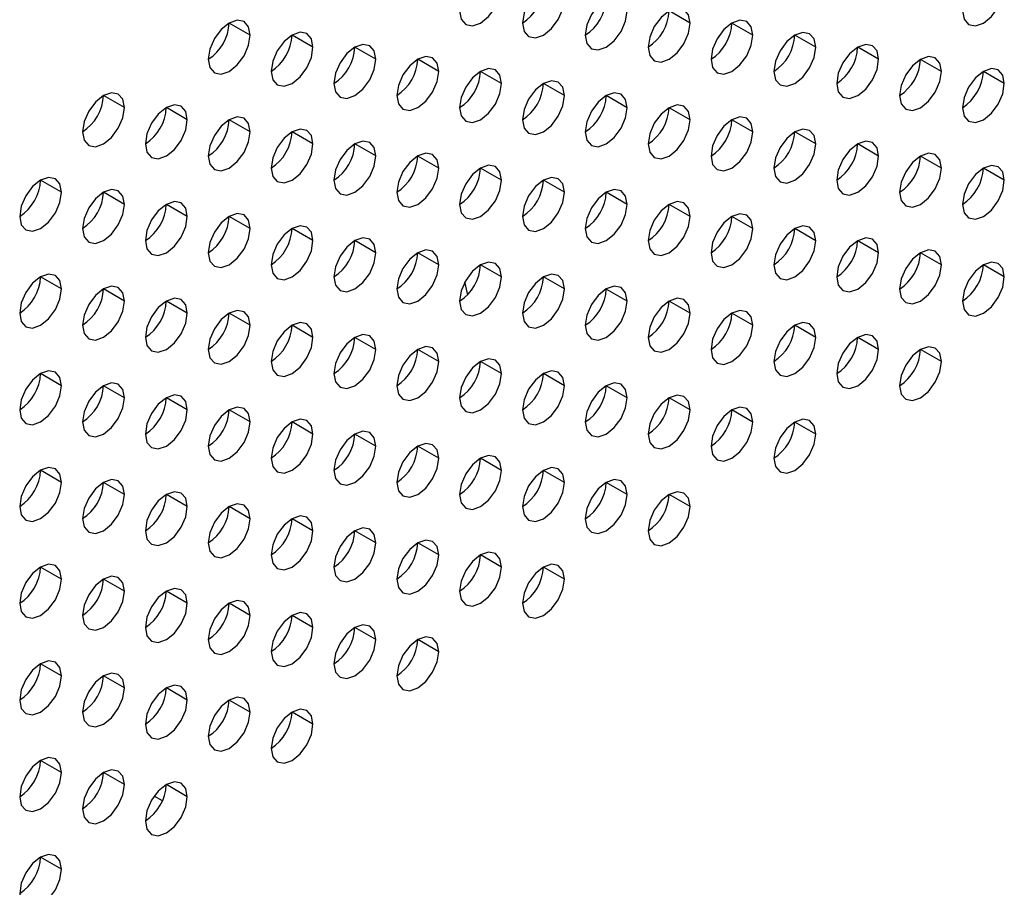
# Model space of a CAD drawing. Header units: millimetres. Extents: x 0 to 1118, y 0 to 864.
# Tile 152 of 254: x 927.57 to 933.11, y 698.06 to 702.94. Entities that reach past the tile are written whole.
import ezdxf

# ---------------------------------------------------------------- set-up
doc = ezdxf.new("R2010")
doc.units = ezdxf.units.MM

msp = doc.modelspace()

# ---------------------------------------------------------------- linework, layer by layer
at = {"color": 7, "linetype": 'Continuous', "lineweight": 25}
for p, q in [((931.3422, 702.9225), (931.2243, 702.9905)), ((928.8673, 702.8547), (928.7494, 702.9227)), ((931.6957, 702.8544), (931.5779, 702.9225)), ((929.2208, 702.7866), (929.103, 702.8546)), ((932.0493, 702.7863), (931.9314, 702.8544)), ((929.5744, 702.7185), (929.4565, 702.7866)), ((932.4028, 702.7183), (932.285, 702.7863)), ((929.9279, 702.6505), (929.8101, 702.7185)), ((932.7564, 702.6502), (932.6385, 702.7182)), ((930.2815, 702.5824), (930.1636, 702.6504)), ((933.1099, 702.5821), (932.9921, 702.6501)), ((930.635, 702.5143), (930.5172, 702.5823)), ((928.1602, 702.4465), (928.0423, 702.5145)), ((930.9886, 702.4462), (930.8707, 702.5143)), ((928.5137, 702.3784), (928.3959, 702.4464)), ((931.3422, 702.3781), (931.2243, 702.4462)), ((928.8673, 702.3103), (928.7494, 702.3784)), ((931.6957, 702.3101), (931.5779, 702.3781)), ((929.2208, 702.2423), (929.103, 702.3103)), ((932.0493, 702.242), (931.9314, 702.31)), ((929.5744, 702.1742), (929.4565, 702.2422)), ((932.4028, 702.1739), (932.285, 702.2419)), ((929.9279, 702.1061), (929.8101, 702.1741)), ((932.7564, 702.1058), (932.6385, 702.1739)), ((930.2815, 702.038), (930.1636, 702.1061)), ((933.1099, 702.0378), (932.9921, 702.1058)), ((927.8066, 701.9702), (927.6888, 702.0382)), ((930.635, 701.9699), (930.5172, 702.038)), ((928.1602, 701.9021), (928.0423, 701.9702)), ((930.9886, 701.9019), (930.8707, 701.9699)), ((928.5137, 701.834), (928.3959, 701.9021)), ((931.3422, 701.8338), (931.2243, 701.9018)), ((928.8673, 701.766), (928.7494, 701.834)), ((931.6957, 701.7657), (931.5779, 701.8337)), ((929.2208, 701.6979), (929.103, 701.7659)), ((932.0493, 701.6976), (931.9314, 701.7657)), ((929.5744, 701.6298), (929.4565, 701.6978)), ((932.4028, 701.6295), (932.285, 701.6976)), ((929.9279, 701.5617), (929.8101, 701.6298)), ((932.7564, 701.5615), (932.6385, 701.6295)), ((930.2815, 701.4937), (930.1636, 701.5617)), ((933.1099, 701.4934), (932.9921, 701.5614)), ((927.8066, 701.4258), (927.6888, 701.4939)), ((930.635, 701.4256), (930.5172, 701.4936)), ((928.1602, 701.3578), (928.0423, 701.4258)), ((930.9886, 701.3575), (930.8707, 701.4255)), ((928.5137, 701.2897), (928.3959, 701.3577)), ((931.3422, 701.2894), (931.2243, 701.3575)), ((928.8673, 701.2216), (928.7494, 701.2896)), ((931.6957, 701.2213), (931.5779, 701.2894)), ((929.2208, 701.1535), (929.103, 701.2216)), ((932.0493, 701.1533), (931.9314, 701.2213)), ((929.5744, 701.0855), (929.4565, 701.1535)), ((932.4028, 701.0852), (932.285, 701.1532)), ((929.9279, 701.0174), (929.8101, 701.0854)), ((932.7564, 701.0171), (932.6385, 701.0851)), ((930.2815, 700.9493), (930.1636, 701.0173)), ((927.8066, 700.8815), (927.6888, 700.9495)), ((930.635, 700.8812), (930.5172, 700.9493)), ((928.1602, 700.8134), (928.0423, 700.8814)), ((930.9886, 700.8131), (930.8707, 700.8812)), ((928.5137, 700.7453), (928.3959, 700.8134)), ((931.3422, 700.7451), (931.2243, 700.8131)), ((928.8673, 700.6772), (928.7494, 700.7453)), ((931.6957, 700.677), (931.5779, 700.745)), ((929.2208, 700.6092), (929.103, 700.6772)), ((932.0493, 700.6089), (931.9314, 700.6769)), ((929.5744, 700.5411), (929.4565, 700.6091)), ((929.9279, 700.473), (929.8101, 700.541)), ((930.2815, 700.4049), (930.1636, 700.473)), ((927.8066, 700.3371), (927.6888, 700.4052)), ((930.635, 700.3369), (930.5172, 700.4049)), ((928.1602, 700.269), (928.0423, 700.3371)), ((930.9886, 700.2688), (930.8707, 700.3368)), ((928.5137, 700.201), (928.3959, 700.269)), ((931.3422, 700.2007), (931.2243, 700.2687)), ((928.8673, 700.1329), (928.7494, 700.2009)), ((929.2208, 700.0648), (929.103, 700.1328)), ((929.5744, 699.9967), (929.4565, 700.0648)), ((929.9279, 699.9287), (929.8101, 699.9967)), ((930.2815, 699.8606), (930.1636, 699.9286)), ((927.8066, 699.7928), (927.6888, 699.8608)), ((930.635, 699.7925), (930.5172, 699.8605)), ((928.1602, 699.7247), (928.0423, 699.7927)), ((928.5137, 699.6566), (928.3959, 699.7246)), ((928.8673, 699.5885), (928.7494, 699.6566)), ((929.2208, 699.5204), (929.103, 699.5885)), ((929.5744, 699.4524), (929.4565, 699.5204)), ((929.9279, 699.3843), (929.8101, 699.4523)), ((927.8066, 699.2484), (927.6888, 699.3164)), ((928.1602, 699.1803), (928.0423, 699.2484)), ((928.5137, 699.1122), (928.3959, 699.1803)), ((928.8673, 699.0442), (928.7494, 699.1122)), ((929.2208, 698.9761), (929.103, 699.0441)), ((927.8066, 698.704), (927.6888, 698.7721)), ((928.1602, 698.636), (928.0423, 698.704)), ((928.5137, 698.5679), (928.3959, 698.6359)), ((928.3743, 698.545), (928.3279, 698.5718)), ((927.8066, 698.1597), (927.6888, 698.2277))]:
    msp.add_line(p, q, dxfattribs=at)
at = {"color": 7, "linetype": 'Continuous', "lineweight": 25, "flags": 128}
for points in [[(930.0458, 702.9907), (930.0548, 702.9438), (930.0803, 702.9144), (930.1185, 702.9069), (930.1636, 702.9226), (930.2087, 702.959), (930.247, 703.0106), (930.2725, 703.0695), (930.2815, 703.1267)], [(930.635, 703.0587), (930.6261, 703.1056), (930.6005, 703.135), (930.5623, 703.1424), (930.5172, 703.1267), (930.4721, 703.0903), (930.4339, 703.0387), (930.4083, 702.9799), (930.3993, 702.9226)], [(932.8742, 702.9904), (932.8832, 702.9435), (932.9087, 702.9141), (932.947, 702.9067), (932.9921, 702.9223), (933.0372, 702.9587), (933.0754, 703.0103), (933.1009, 703.0692), (933.1099, 703.1265)], [(930.9886, 702.9906), (930.9796, 703.0375), (930.9541, 703.0669), (930.9158, 703.0743), (930.8707, 703.0586), (930.8256, 703.0222), (930.7874, 702.9707), (930.7619, 702.9118), (930.7529, 702.8545)], [(930.3993, 702.9226), (930.4083, 702.8757), (930.4339, 702.8463), (930.4721, 702.8389), (930.5172, 702.8545), (930.5623, 702.8909), (930.6005, 702.9425), (930.6261, 703.0014), (930.635, 703.0587)], [(930.7529, 702.8545), (930.7619, 702.8076), (930.7874, 702.7782), (930.8256, 702.7708), (930.8707, 702.7865), (930.9158, 702.8229), (930.9541, 702.8744), (930.9796, 702.9333), (930.9886, 702.9906)], [(931.3422, 702.9225), (931.3332, 702.9694), (931.3076, 702.9988), (931.2694, 703.0062), (931.2243, 702.9906), (931.1792, 702.9542), (931.141, 702.9026), (931.1154, 702.8437), (931.1064, 702.7864)], [(928.8673, 702.8547), (928.8583, 702.9016), (928.8328, 702.931), (928.7945, 702.9384), (928.7494, 702.9227), (928.7043, 702.8864), (928.6661, 702.8348), (928.6405, 702.7759), (928.6316, 702.7186)], [(931.1064, 702.7864), (931.1154, 702.7395), (931.141, 702.7101), (931.1792, 702.7027), (931.2243, 702.7184), (931.2694, 702.7548), (931.3076, 702.8063), (931.3332, 702.8652), (931.3422, 702.9225)], [(931.6957, 702.8544), (931.6867, 702.9013), (931.6612, 702.9307), (931.623, 702.9382), (931.5779, 702.9225), (931.5328, 702.8861), (931.4945, 702.8345), (931.469, 702.7756), (931.46, 702.7184)], [(928.6316, 702.7186), (928.6405, 702.6717), (928.6661, 702.6423), (928.7043, 702.6349), (928.7494, 702.6506), (928.7945, 702.687), (928.8328, 702.7385), (928.8583, 702.7974), (928.8673, 702.8547)], [(929.2208, 702.7866), (929.2119, 702.8335), (929.1863, 702.8629), (929.1481, 702.8703), (929.103, 702.8547), (929.0579, 702.8183), (929.0196, 702.7667), (928.9941, 702.7078), (928.9851, 702.6505)], [(931.46, 702.7184), (931.469, 702.6715), (931.4945, 702.6421), (931.5328, 702.6346), (931.5779, 702.6503), (931.623, 702.6867), (931.6612, 702.7383), (931.6867, 702.7972), (931.6957, 702.8544)], [(932.0493, 702.7863), (932.0403, 702.8332), (932.0147, 702.8627), (931.9765, 702.8701), (931.9314, 702.8544), (931.8863, 702.818), (931.8481, 702.7664), (931.8225, 702.7075), (931.8136, 702.6503)], [(929.5744, 702.7185), (929.5654, 702.7654), (929.5399, 702.7948), (929.5016, 702.8023), (929.4565, 702.7866), (929.4114, 702.7502), (929.3732, 702.6986), (929.3477, 702.6397), (929.3387, 702.5825)], [(932.4028, 702.7183), (932.3938, 702.7652), (932.3683, 702.7946), (932.3301, 702.802), (932.285, 702.7863), (932.2399, 702.7499), (932.2016, 702.6984), (932.1761, 702.6395), (932.1671, 702.5822)], [(928.9851, 702.6505), (928.9941, 702.6036), (929.0196, 702.5742), (929.0579, 702.5668), (929.103, 702.5825), (929.1481, 702.6189), (929.1863, 702.6705), (929.2119, 702.7294), (929.2208, 702.7866)], [(929.9279, 702.6505), (929.919, 702.6974), (929.8934, 702.7268), (929.8552, 702.7342), (929.8101, 702.7185), (929.765, 702.6821), (929.7268, 702.6305), (929.7012, 702.5716), (929.6922, 702.5144)], [(931.8136, 702.6503), (931.8225, 702.6034), (931.8481, 702.574), (931.8863, 702.5665), (931.9314, 702.5822), (931.9765, 702.6186), (932.0147, 702.6702), (932.0403, 702.7291), (932.0493, 702.7863)], [(932.7564, 702.6502), (932.7474, 702.6971), (932.7218, 702.7265), (932.6836, 702.7339), (932.6385, 702.7182), (932.5934, 702.6819), (932.5552, 702.6303), (932.5296, 702.5714), (932.5207, 702.5141)], [(929.3387, 702.5825), (929.3477, 702.5356), (929.3732, 702.5062), (929.4114, 702.4987), (929.4565, 702.5144), (929.5016, 702.5508), (929.5399, 702.6024), (929.5654, 702.6613), (929.5744, 702.7185)], [(932.1671, 702.5822), (932.1761, 702.5353), (932.2016, 702.5059), (932.2399, 702.4985), (932.285, 702.5141), (932.3301, 702.5505), (932.3683, 702.6021), (932.3938, 702.661), (932.4028, 702.7183)], [(929.6922, 702.5144), (929.7012, 702.4675), (929.7268, 702.4381), (929.765, 702.4307), (929.8101, 702.4463), (929.8552, 702.4827), (929.8934, 702.5343), (929.919, 702.5932), (929.9279, 702.6505)], [(930.2815, 702.5824), (930.2725, 702.6293), (930.247, 702.6587), (930.2087, 702.6661), (930.1636, 702.6504), (930.1185, 702.614), (930.0803, 702.5625), (930.0548, 702.5036), (930.0458, 702.4463)], [(932.5207, 702.5141), (932.5296, 702.4672), (932.5552, 702.4378), (932.5934, 702.4304), (932.6385, 702.4461), (932.6836, 702.4825), (932.7218, 702.534), (932.7474, 702.5929), (932.7564, 702.6502)], [(933.1099, 702.5821), (933.1009, 702.629), (933.0754, 702.6584), (933.0372, 702.6658), (932.9921, 702.6502), (932.947, 702.6138), (932.9087, 702.5622), (932.8832, 702.5033), (932.8742, 702.446)], [(930.0458, 702.4463), (930.0548, 702.3994), (930.0803, 702.37), (930.1185, 702.3626), (930.1636, 702.3783), (930.2087, 702.4146), (930.247, 702.4662), (930.2725, 702.5251), (930.2815, 702.5824)], [(930.635, 702.5143), (930.6261, 702.5612), (930.6005, 702.5906), (930.5623, 702.598), (930.5172, 702.5824), (930.4721, 702.546), (930.4339, 702.4944), (930.4083, 702.4355), (930.3993, 702.3782)], [(932.8742, 702.446), (932.8832, 702.3991), (932.9087, 702.3697), (932.947, 702.3623), (932.9921, 702.378), (933.0372, 702.4144), (933.0754, 702.466), (933.1009, 702.5249), (933.1099, 702.5821)], [(928.1602, 702.4465), (928.1512, 702.4934), (928.1257, 702.5228), (928.0874, 702.5302), (928.0423, 702.5145), (927.9972, 702.4781), (927.959, 702.4266), (927.9334, 702.3677), (927.9245, 702.3104)], [(930.3993, 702.3782), (930.4083, 702.3313), (930.4339, 702.3019), (930.4721, 702.2945), (930.5172, 702.3102), (930.5623, 702.3466), (930.6005, 702.3981), (930.6261, 702.457), (930.635, 702.5143)], [(930.9886, 702.4462), (930.9796, 702.4931), (930.9541, 702.5225), (930.9158, 702.53), (930.8707, 702.5143), (930.8256, 702.4779), (930.7874, 702.4263), (930.7619, 702.3674), (930.7529, 702.3102)], [(928.5137, 702.3784), (928.5048, 702.4253), (928.4792, 702.4547), (928.441, 702.4621), (928.3959, 702.4465), (928.3508, 702.4101), (928.3125, 702.3585), (928.287, 702.2996), (928.278, 702.2423)], [(931.3422, 702.3781), (931.3332, 702.425), (931.3076, 702.4544), (931.2694, 702.4619), (931.2243, 702.4462), (931.1792, 702.4098), (931.141, 702.3582), (931.1154, 702.2993), (931.1064, 702.2421)], [(927.9245, 702.3104), (927.9334, 702.2635), (927.959, 702.2341), (927.9972, 702.2267), (928.0423, 702.2424), (928.0874, 702.2788), (928.1257, 702.3303), (928.1512, 702.3892), (928.1602, 702.4465)], [(930.7529, 702.3102), (930.7619, 702.2633), (930.7874, 702.2339), (930.8256, 702.2264), (930.8707, 702.2421), (930.9158, 702.2785), (930.9541, 702.3301), (930.9796, 702.389), (930.9886, 702.4462)], [(928.278, 702.2423), (928.287, 702.1954), (928.3125, 702.166), (928.3508, 702.1586), (928.3959, 702.1743), (928.441, 702.2107), (928.4792, 702.2623), (928.5048, 702.3212), (928.5137, 702.3784)], [(928.8673, 702.3103), (928.8583, 702.3572), (928.8328, 702.3866), (928.7945, 702.3941), (928.7494, 702.3784), (928.7043, 702.342), (928.6661, 702.2904), (928.6405, 702.2315), (928.6316, 702.1743)], [(931.1064, 702.2421), (931.1154, 702.1952), (931.141, 702.1658), (931.1792, 702.1583), (931.2243, 702.174), (931.2694, 702.2104), (931.3076, 702.262), (931.3332, 702.3209), (931.3422, 702.3781)], [(931.6957, 702.3101), (931.6867, 702.357), (931.6612, 702.3864), (931.623, 702.3938), (931.5779, 702.3781), (931.5328, 702.3417), (931.4945, 702.2902), (931.469, 702.2313), (931.46, 702.174)], [(928.6316, 702.1743), (928.6405, 702.1274), (928.6661, 702.098), (928.7043, 702.0905), (928.7494, 702.1062), (928.7945, 702.1426), (928.8328, 702.1942), (928.8583, 702.2531), (928.8673, 702.3103)], [(929.2208, 702.2423), (929.2119, 702.2892), (929.1863, 702.3186), (929.1481, 702.326), (929.103, 702.3103), (929.0579, 702.2739), (929.0196, 702.2223), (928.9941, 702.1634), (928.9851, 702.1062)], [(931.46, 702.174), (931.469, 702.1271), (931.4945, 702.0977), (931.5328, 702.0903), (931.5779, 702.1059), (931.623, 702.1423), (931.6612, 702.1939), (931.6867, 702.2528), (931.6957, 702.3101)], [(932.0493, 702.242), (932.0403, 702.2889), (932.0147, 702.3183), (931.9765, 702.3257), (931.9314, 702.31), (931.8863, 702.2736), (931.8481, 702.2221), (931.8225, 702.1632), (931.8136, 702.1059)], [(928.9851, 702.1062), (928.9941, 702.0593), (929.0196, 702.0299), (929.0579, 702.0225), (929.103, 702.0381), (929.1481, 702.0745), (929.1863, 702.1261), (929.2119, 702.185), (929.2208, 702.2423)], [(929.5744, 702.1742), (929.5654, 702.2211), (929.5399, 702.2505), (929.5016, 702.2579), (929.4565, 702.2422), (929.4114, 702.2058), (929.3732, 702.1543), (929.3477, 702.0954), (929.3387, 702.0381)], [(931.8136, 702.1059), (931.8225, 702.059), (931.8481, 702.0296), (931.8863, 702.0222), (931.9314, 702.0379), (931.9765, 702.0743), (932.0147, 702.1258), (932.0403, 702.1847), (932.0493, 702.242)], [(932.4028, 702.1739), (932.3938, 702.2208), (932.3683, 702.2502), (932.3301, 702.2576), (932.285, 702.242), (932.2399, 702.2056), (932.2016, 702.154), (932.1761, 702.0951), (932.1671, 702.0378)], [(929.9279, 702.1061), (929.919, 702.153), (929.8934, 702.1824), (929.8552, 702.1898), (929.8101, 702.1742), (929.765, 702.1378), (929.7268, 702.0862), (929.7012, 702.0273), (929.6922, 701.97)], [(932.7564, 702.1058), (932.7474, 702.1527), (932.7218, 702.1821), (932.6836, 702.1896), (932.6385, 702.1739), (932.5934, 702.1375), (932.5552, 702.0859), (932.5296, 702.027), (932.5207, 701.9698)], [(929.3387, 702.0381), (929.3477, 701.9912), (929.3732, 701.9618), (929.4114, 701.9544), (929.4565, 701.9701), (929.5016, 702.0064), (929.5399, 702.058), (929.5654, 702.1169), (929.5744, 702.1742)], [(932.1671, 702.0378), (932.1761, 701.9909), (932.2016, 701.9615), (932.2399, 701.9541), (932.285, 701.9698), (932.3301, 702.0062), (932.3683, 702.0578), (932.3938, 702.1167), (932.4028, 702.1739)], [(929.6922, 701.97), (929.7012, 701.9231), (929.7268, 701.8937), (929.765, 701.8863), (929.8101, 701.902), (929.8552, 701.9384), (929.8934, 701.9899), (929.919, 702.0488), (929.9279, 702.1061)], [(930.2815, 702.038), (930.2725, 702.0849), (930.247, 702.1143), (930.2087, 702.1218), (930.1636, 702.1061), (930.1185, 702.0697), (930.0803, 702.0181), (930.0548, 701.9592), (930.0458, 701.9019)], [(932.5207, 701.9698), (932.5296, 701.9229), (932.5552, 701.8935), (932.5934, 701.886), (932.6385, 701.9017), (932.6836, 701.9381), (932.7218, 701.9897), (932.7474, 702.0486), (932.7564, 702.1058)], [(933.1099, 702.0378), (933.1009, 702.0847), (933.0754, 702.1141), (933.0372, 702.1215), (932.9921, 702.1058), (932.947, 702.0694), (932.9087, 702.0178), (932.8832, 701.9589), (932.8742, 701.9017)], [(927.8066, 701.9702), (927.7976, 702.0171), (927.7721, 702.0465), (927.7339, 702.0539), (927.6888, 702.0383), (927.6437, 702.0019), (927.6054, 701.9503), (927.5799, 701.8914), (927.5709, 701.8341)], [(930.0458, 701.9019), (930.0548, 701.855), (930.0803, 701.8256), (930.1185, 701.8182), (930.1636, 701.8339), (930.2087, 701.8703), (930.247, 701.9219), (930.2725, 701.9808), (930.2815, 702.038)], [(930.635, 701.9699), (930.6261, 702.0168), (930.6005, 702.0462), (930.5623, 702.0537), (930.5172, 702.038), (930.4721, 702.0016), (930.4339, 701.95), (930.4083, 701.8911), (930.3993, 701.8339)], [(932.8742, 701.9017), (932.8832, 701.8548), (932.9087, 701.8254), (932.947, 701.818), (932.9921, 701.8336), (933.0372, 701.87), (933.0754, 701.9216), (933.1009, 701.9805), (933.1099, 702.0378)], [(927.5709, 701.8341), (927.5799, 701.7872), (927.6054, 701.7578), (927.6437, 701.7504), (927.6888, 701.7661), (927.7339, 701.8025), (927.7721, 701.854), (927.7976, 701.9129), (927.8066, 701.9702)], [(928.1602, 701.9021), (928.1512, 701.949), (928.1257, 701.9784), (928.0874, 701.9859), (928.0423, 701.9702), (927.9972, 701.9338), (927.959, 701.8822), (927.9334, 701.8233), (927.9245, 701.7661)], [(930.3993, 701.8339), (930.4083, 701.787), (930.4339, 701.7576), (930.4721, 701.7501), (930.5172, 701.7658), (930.5623, 701.8022), (930.6005, 701.8538), (930.6261, 701.9127), (930.635, 701.9699)], [(930.9886, 701.9019), (930.9796, 701.9488), (930.9541, 701.9782), (930.9158, 701.9856), (930.8707, 701.9699), (930.8256, 701.9335), (930.7874, 701.882), (930.7619, 701.8231), (930.7529, 701.7658)], [(928.5137, 701.834), (928.5048, 701.8809), (928.4792, 701.9104), (928.441, 701.9178), (928.3959, 701.9021), (928.3508, 701.8657), (928.3125, 701.8141), (928.287, 701.7552), (928.278, 701.698)], [(931.3422, 701.8338), (931.3332, 701.8807), (931.3076, 701.9101), (931.2694, 701.9175), (931.2243, 701.9018), (931.1792, 701.8654), (931.141, 701.8139), (931.1154, 701.755), (931.1064, 701.6977)], [(927.9245, 701.7661), (927.9334, 701.7192), (927.959, 701.6898), (927.9972, 701.6823), (928.0423, 701.698), (928.0874, 701.7344), (928.1257, 701.786), (928.1512, 701.8449), (928.1602, 701.9021)], [(928.8673, 701.766), (928.8583, 701.8129), (928.8328, 701.8423), (928.7945, 701.8497), (928.7494, 701.834), (928.7043, 701.7976), (928.6661, 701.7461), (928.6405, 701.6872), (928.6316, 701.6299)], [(930.7529, 701.7658), (930.7619, 701.7189), (930.7874, 701.6895), (930.8256, 701.6821), (930.8707, 701.6977), (930.9158, 701.7341), (930.9541, 701.7857), (930.9796, 701.8446), (930.9886, 701.9019)], [(931.6957, 701.7657), (931.6867, 701.8126), (931.6612, 701.842), (931.623, 701.8494), (931.5779, 701.8338), (931.5328, 701.7974), (931.4945, 701.7458), (931.469, 701.6869), (931.46, 701.6296)], [(928.278, 701.698), (928.287, 701.6511), (928.3125, 701.6217), (928.3508, 701.6142), (928.3959, 701.6299), (928.441, 701.6663), (928.4792, 701.7179), (928.5048, 701.7768), (928.5137, 701.834)], [(931.1064, 701.6977), (931.1154, 701.6508), (931.141, 701.6214), (931.1792, 701.614), (931.2243, 701.6297), (931.2694, 701.6661), (931.3076, 701.7176), (931.3332, 701.7765), (931.3422, 701.8338)], [(928.6316, 701.6299), (928.6405, 701.583), (928.6661, 701.5536), (928.7043, 701.5462), (928.7494, 701.5618), (928.7945, 701.5982), (928.8328, 701.6498), (928.8583, 701.7087), (928.8673, 701.766)], [(929.2208, 701.6979), (929.2119, 701.7448), (929.1863, 701.7742), (929.1481, 701.7816), (929.103, 701.7659), (929.0579, 701.7296), (929.0196, 701.678), (928.9941, 701.6191), (928.9851, 701.5618)], [(931.46, 701.6296), (931.469, 701.5827), (931.4945, 701.5533), (931.5328, 701.5459), (931.5779, 701.5616), (931.623, 701.598), (931.6612, 701.6495), (931.6867, 701.7084), (931.6957, 701.7657)], [(932.0493, 701.6976), (932.0403, 701.7445), (932.0147, 701.7739), (931.9765, 701.7814), (931.9314, 701.7657), (931.8863, 701.7293), (931.8481, 701.6777), (931.8225, 701.6188), (931.8136, 701.5616)], [(928.9851, 701.5618), (928.9941, 701.5149), (929.0196, 701.4855), (929.0579, 701.4781), (929.103, 701.4938), (929.1481, 701.5302), (929.1863, 701.5817), (929.2119, 701.6406), (929.2208, 701.6979)], [(929.5744, 701.6298), (929.5654, 701.6767), (929.5399, 701.7061), (929.5016, 701.7135), (929.4565, 701.6979), (929.4114, 701.6615), (929.3732, 701.6099), (929.3477, 701.551), (929.3387, 701.4937)], [(931.8136, 701.5616), (931.8225, 701.5147), (931.8481, 701.4853), (931.8863, 701.4778), (931.9314, 701.4935), (931.9765, 701.5299), (932.0147, 701.5815), (932.0403, 701.6404), (932.0493, 701.6976)], [(932.4028, 701.6295), (932.3938, 701.6764), (932.3683, 701.7059), (932.3301, 701.7133), (932.285, 701.6976), (932.2399, 701.6612), (932.2016, 701.6096), (932.1761, 701.5507), (932.1671, 701.4935)], [(929.3387, 701.4937), (929.3477, 701.4468), (929.3732, 701.4174), (929.4114, 701.41), (929.4565, 701.4257), (929.5016, 701.4621), (929.5399, 701.5137), (929.5654, 701.5726), (929.5744, 701.6298)], [(929.9279, 701.5617), (929.919, 701.6086), (929.8934, 701.638), (929.8552, 701.6455), (929.8101, 701.6298), (929.765, 701.5934), (929.7268, 701.5418), (929.7012, 701.4829), (929.6922, 701.4257)], [(932.1671, 701.4935), (932.1761, 701.4466), (932.2016, 701.4172), (932.2399, 701.4097), (932.285, 701.4254), (932.3301, 701.4618), (932.3683, 701.5134), (932.3938, 701.5723), (932.4028, 701.6295)], [(932.7564, 701.5615), (932.7474, 701.6084), (932.7218, 701.6378), (932.6836, 701.6452), (932.6385, 701.6295), (932.5934, 701.5931), (932.5552, 701.5416), (932.5296, 701.4827), (932.5207, 701.4254)], [(930.2815, 701.4937), (930.2725, 701.5406), (930.247, 701.57), (930.2087, 701.5774), (930.1636, 701.5617), (930.1185, 701.5253), (930.0803, 701.4737), (930.0548, 701.4148), (930.0458, 701.3576)], [(933.1099, 701.4934), (933.1009, 701.5403), (933.0754, 701.5697), (933.0372, 701.5771), (932.9921, 701.5614), (932.947, 701.5251), (932.9087, 701.4735), (932.8832, 701.4146), (932.8742, 701.3573)], [(929.6922, 701.4257), (929.7012, 701.3788), (929.7268, 701.3494), (929.765, 701.3419), (929.8101, 701.3576), (929.8552, 701.394), (929.8934, 701.4456), (929.919, 701.5045), (929.9279, 701.5617)], [(932.5207, 701.4254), (932.5296, 701.3785), (932.5552, 701.3491), (932.5934, 701.3417), (932.6385, 701.3573), (932.6836, 701.3937), (932.7218, 701.4453), (932.7474, 701.5042), (932.7564, 701.5615)], [(927.8066, 701.4258), (927.7976, 701.4727), (927.7721, 701.5021), (927.7339, 701.5096), (927.6888, 701.4939), (927.6437, 701.4575), (927.6054, 701.4059), (927.5799, 701.347), (927.5709, 701.2898)], [(930.0458, 701.3576), (930.0548, 701.3107), (930.0803, 701.2813), (930.1185, 701.2739), (930.1636, 701.2895), (930.2087, 701.3259), (930.247, 701.3775), (930.2725, 701.4364), (930.2815, 701.4937)], [(930.0921, 701.3953), (930.0901, 701.3996), (930.0755, 701.4651)], [(930.635, 701.4256), (930.6261, 701.4725), (930.6005, 701.5019), (930.5623, 701.5093), (930.5172, 701.4936), (930.4721, 701.4572), (930.4339, 701.4057), (930.4083, 701.3468), (930.3993, 701.2895)], [(932.8742, 701.3573), (932.8832, 701.3104), (932.9087, 701.281), (932.947, 701.2736), (932.9921, 701.2893), (933.0372, 701.3257), (933.0754, 701.3772), (933.1009, 701.4361), (933.1099, 701.4934)], [(927.5709, 701.2898), (927.5799, 701.2429), (927.6054, 701.2135), (927.6437, 701.206), (927.6888, 701.2217), (927.7339, 701.2581), (927.7721, 701.3097), (927.7976, 701.3686), (927.8066, 701.4258)], [(928.1602, 701.3578), (928.1512, 701.4047), (928.1257, 701.4341), (928.0874, 701.4415), (928.0423, 701.4258), (927.9972, 701.3894), (927.959, 701.3379), (927.9334, 701.279), (927.9245, 701.2217)], [(930.3993, 701.2895), (930.4083, 701.2426), (930.4339, 701.2132), (930.4721, 701.2058), (930.5172, 701.2215), (930.5623, 701.2578), (930.6005, 701.3094), (930.6261, 701.3683), (930.635, 701.4256)], [(930.9886, 701.3575), (930.9796, 701.4044), (930.9541, 701.4338), (930.9158, 701.4412), (930.8707, 701.4256), (930.8256, 701.3892), (930.7874, 701.3376), (930.7619, 701.2787), (930.7529, 701.2214)], [(927.9245, 701.2217), (927.9334, 701.1748), (927.959, 701.1454), (927.9972, 701.138), (928.0423, 701.1536), (928.0874, 701.19), (928.1257, 701.2416), (928.1512, 701.3005), (928.1602, 701.3578)], [(928.5137, 701.2897), (928.5048, 701.3366), (928.4792, 701.366), (928.441, 701.3734), (928.3959, 701.3577), (928.3508, 701.3213), (928.3125, 701.2698), (928.287, 701.2109), (928.278, 701.1536)], [(930.7529, 701.2214), (930.7619, 701.1745), (930.7874, 701.1451), (930.8256, 701.1377), (930.8707, 701.1534), (930.9158, 701.1898), (930.9541, 701.2413), (930.9796, 701.3002), (930.9886, 701.3575)], [(931.3422, 701.2894), (931.3332, 701.3363), (931.3076, 701.3657), (931.2694, 701.3732), (931.2243, 701.3575), (931.1792, 701.3211), (931.141, 701.2695), (931.1154, 701.2106), (931.1064, 701.1534)], [(928.8673, 701.2216), (928.8583, 701.2685), (928.8328, 701.2979), (928.7945, 701.3053), (928.7494, 701.2897), (928.7043, 701.2533), (928.6661, 701.2017), (928.6405, 701.1428), (928.6316, 701.0855)], [(931.6957, 701.2213), (931.6867, 701.2682), (931.6612, 701.2976), (931.623, 701.3051), (931.5779, 701.2894), (931.5328, 701.253), (931.4945, 701.2014), (931.469, 701.1425), (931.46, 701.0853)], [(928.278, 701.1536), (928.287, 701.1067), (928.3125, 701.0773), (928.3508, 701.0699), (928.3959, 701.0856), (928.441, 701.122), (928.4792, 701.1735), (928.5048, 701.2324), (928.5137, 701.2897)], [(931.1064, 701.1534), (931.1154, 701.1065), (931.141, 701.0771), (931.1792, 701.0696), (931.2243, 701.0853), (931.2694, 701.1217), (931.3076, 701.1733), (931.3332, 701.2322), (931.3422, 701.2894)], [(928.6316, 701.0855), (928.6405, 701.0386), (928.6661, 701.0092), (928.7043, 701.0018), (928.7494, 701.0175), (928.7945, 701.0539), (928.8328, 701.1055), (928.8583, 701.1644), (928.8673, 701.2216)], [(929.2208, 701.1535), (929.2119, 701.2004), (929.1863, 701.2298), (929.1481, 701.2373), (929.103, 701.2216), (929.0579, 701.1852), (929.0196, 701.1336), (928.9941, 701.0747), (928.9851, 701.0175)], [(931.46, 701.0853), (931.469, 701.0384), (931.4945, 701.009), (931.5328, 701.0015), (931.5779, 701.0172), (931.623, 701.0536), (931.6612, 701.1052), (931.6867, 701.1641), (931.6957, 701.2213)], [(932.0493, 701.1533), (932.0403, 701.2002), (932.0147, 701.2296), (931.9765, 701.237), (931.9314, 701.2213), (931.8863, 701.1849), (931.8481, 701.1334), (931.8225, 701.0745), (931.8136, 701.0172)], [(928.9851, 701.0175), (928.9941, 700.9706), (929.0196, 700.9412), (929.0579, 700.9337), (929.103, 700.9494), (929.1481, 700.9858), (929.1863, 701.0374), (929.2119, 701.0963), (929.2208, 701.1535)], [(929.5744, 701.0855), (929.5654, 701.1324), (929.5399, 701.1618), (929.5016, 701.1692), (929.4565, 701.1535), (929.4114, 701.1171), (929.3732, 701.0655), (929.3477, 701.0066), (929.3387, 700.9494)], [(931.8136, 701.0172), (931.8225, 700.9703), (931.8481, 700.9409), (931.8863, 700.9335), (931.9314, 700.9491), (931.9765, 700.9855), (932.0147, 701.0371), (932.0403, 701.096), (932.0493, 701.1533)], [(932.4028, 701.0852), (932.3938, 701.1321), (932.3683, 701.1615), (932.3301, 701.1689), (932.285, 701.1532), (932.2399, 701.1168), (932.2016, 701.0653), (932.1761, 701.0064), (932.1671, 700.9491)], [(929.3387, 700.9494), (929.3477, 700.9025), (929.3732, 700.8731), (929.4114, 700.8657), (929.4565, 700.8813), (929.5016, 700.9177), (929.5399, 700.9693), (929.5654, 701.0282), (929.5744, 701.0855)], [(929.9279, 701.0174), (929.919, 701.0643), (929.8934, 701.0937), (929.8552, 701.1011), (929.8101, 701.0854), (929.765, 701.049), (929.7268, 700.9975), (929.7012, 700.9386), (929.6922, 700.8813)], [(932.1671, 700.9491), (932.1761, 700.9022), (932.2016, 700.8728), (932.2399, 700.8654), (932.285, 700.8811), (932.3301, 700.9175), (932.3683, 700.969), (932.3938, 701.0279), (932.4028, 701.0852)], [(932.7564, 701.0171), (932.7474, 701.064), (932.7218, 701.0934), (932.6836, 701.1008), (932.6385, 701.0852), (932.5934, 701.0488), (932.5552, 700.9972), (932.5296, 700.9383), (932.5207, 700.881)], [(929.6922, 700.8813), (929.7012, 700.8344), (929.7268, 700.805), (929.765, 700.7976), (929.8101, 700.8133), (929.8552, 700.8496), (929.8934, 700.9012), (929.919, 700.9601), (929.9279, 701.0174)], [(930.2815, 700.9493), (930.2725, 700.9962), (930.247, 701.0256), (930.2087, 701.033), (930.1636, 701.0174), (930.1185, 700.981), (930.0803, 700.9294), (930.0548, 700.8705), (930.0458, 700.8132)], [(932.5207, 700.881), (932.5296, 700.8341), (932.5552, 700.8047), (932.5934, 700.7973), (932.6385, 700.813), (932.6836, 700.8494), (932.7218, 700.901), (932.7474, 700.9599), (932.7564, 701.0171)], [(927.8066, 700.8815), (927.7976, 700.9284), (927.7721, 700.9578), (927.7339, 700.9652), (927.6888, 700.9495), (927.6437, 700.9131), (927.6054, 700.8616), (927.5799, 700.8027), (927.5709, 700.7454)], [(930.635, 700.8812), (930.6261, 700.9281), (930.6005, 700.9575), (930.5623, 700.965), (930.5172, 700.9493), (930.4721, 700.9129), (930.4339, 700.8613), (930.4083, 700.8024), (930.3993, 700.7452)], [(930.0458, 700.8132), (930.0548, 700.7663), (930.0803, 700.7369), (930.1185, 700.7295), (930.1636, 700.7452), (930.2087, 700.7816), (930.247, 700.8331), (930.2725, 700.892), (930.2815, 700.9493)], [(927.5709, 700.7454), (927.5799, 700.6985), (927.6054, 700.6691), (927.6437, 700.6617), (927.6888, 700.6774), (927.7339, 700.7138), (927.7721, 700.7653), (927.7976, 700.8242), (927.8066, 700.8815)], [(928.1602, 700.8134), (928.1512, 700.8603), (928.1257, 700.8897), (928.0874, 700.8971), (928.0423, 700.8815), (927.9972, 700.8451), (927.959, 700.7935), (927.9334, 700.7346), (927.9245, 700.6773)], [(930.3993, 700.7452), (930.4083, 700.6982), (930.4339, 700.6688), (930.4721, 700.6614), (930.5172, 700.6771), (930.5623, 700.7135), (930.6005, 700.7651), (930.6261, 700.824), (930.635, 700.8812)], [(930.9886, 700.8131), (930.9796, 700.86), (930.9541, 700.8894), (930.9158, 700.8969), (930.8707, 700.8812), (930.8256, 700.8448), (930.7874, 700.7932), (930.7619, 700.7343), (930.7529, 700.6771)], [(927.9245, 700.6773), (927.9334, 700.6304), (927.959, 700.601), (927.9972, 700.5936), (928.0423, 700.6093), (928.0874, 700.6457), (928.1257, 700.6972), (928.1512, 700.7561), (928.1602, 700.8134)], [(928.5137, 700.7453), (928.5048, 700.7922), (928.4792, 700.8216), (928.441, 700.8291), (928.3959, 700.8134), (928.3508, 700.777), (928.3125, 700.7254), (928.287, 700.6665), (928.278, 700.6093)], [(930.7529, 700.6771), (930.7619, 700.6302), (930.7874, 700.6008), (930.8256, 700.5933), (930.8707, 700.609), (930.9158, 700.6454), (930.9541, 700.697), (930.9796, 700.7559), (930.9886, 700.8131)], [(931.3422, 700.7451), (931.3332, 700.792), (931.3076, 700.8214), (931.2694, 700.8288), (931.2243, 700.8131), (931.1792, 700.7767), (931.141, 700.7252), (931.1154, 700.6663), (931.1064, 700.609)], [(928.278, 700.6093), (928.287, 700.5624), (928.3125, 700.533), (928.3508, 700.5255), (928.3959, 700.5412), (928.441, 700.5776), (928.4792, 700.6292), (928.5048, 700.6881), (928.5137, 700.7453)], [(928.8673, 700.6772), (928.8583, 700.7241), (928.8328, 700.7536), (928.7945, 700.761), (928.7494, 700.7453), (928.7043, 700.7089), (928.6661, 700.6573), (928.6405, 700.5984), (928.6316, 700.5412)], [(931.1064, 700.609), (931.1154, 700.5621), (931.141, 700.5327), (931.1792, 700.5253), (931.2243, 700.5409), (931.2694, 700.5773), (931.3076, 700.6289), (931.3332, 700.6878), (931.3422, 700.7451)], [(931.6957, 700.677), (931.6867, 700.7239), (931.6612, 700.7533), (931.623, 700.7607), (931.5779, 700.745), (931.5328, 700.7086), (931.4945, 700.6571), (931.469, 700.5982), (931.46, 700.5409)], [(929.2208, 700.6092), (929.2119, 700.6561), (929.1863, 700.6855), (929.1481, 700.6929), (929.103, 700.6772), (929.0579, 700.6408), (929.0196, 700.5893), (928.9941, 700.5304), (928.9851, 700.4731)], [(932.0493, 700.6089), (932.0403, 700.6558), (932.0147, 700.6852), (931.9765, 700.6926), (931.9314, 700.677), (931.8863, 700.6406), (931.8481, 700.589), (931.8225, 700.5301), (931.8136, 700.4728)], [(928.6316, 700.5412), (928.6405, 700.4943), (928.6661, 700.4649), (928.7043, 700.4574), (928.7494, 700.4731), (928.7945, 700.5095), (928.8328, 700.5611), (928.8583, 700.62), (928.8673, 700.6772)], [(931.46, 700.5409), (931.469, 700.494), (931.4945, 700.4646), (931.5328, 700.4572), (931.5779, 700.4729), (931.623, 700.5093), (931.6612, 700.5608), (931.6867, 700.6197), (931.6957, 700.677)], [(928.9851, 700.4731), (928.9941, 700.4262), (929.0196, 700.3968), (929.0579, 700.3894), (929.103, 700.405), (929.1481, 700.4414), (929.1863, 700.493), (929.2119, 700.5519), (929.2208, 700.6092)], [(929.5744, 700.5411), (929.5654, 700.588), (929.5399, 700.6174), (929.5016, 700.6248), (929.4565, 700.6091), (929.4114, 700.5728), (929.3732, 700.5212), (929.3477, 700.4623), (929.3387, 700.405)], [(931.8136, 700.4728), (931.8225, 700.4259), (931.8481, 700.3965), (931.8863, 700.3891), (931.9314, 700.4048), (931.9765, 700.4412), (932.0147, 700.4927), (932.0403, 700.5516), (932.0493, 700.6089)], [(929.3387, 700.405), (929.3477, 700.3581), (929.3732, 700.3287), (929.4114, 700.3213), (929.4565, 700.337), (929.5016, 700.3734), (929.5399, 700.4249), (929.5654, 700.4838), (929.5744, 700.5411)], [(929.9279, 700.473), (929.919, 700.5199), (929.8934, 700.5493), (929.8552, 700.5567), (929.8101, 700.5411), (929.765, 700.5047), (929.7268, 700.4531), (929.7012, 700.3942), (929.6922, 700.3369)], [(929.6922, 700.3369), (929.7012, 700.29), (929.7268, 700.2606), (929.765, 700.2532), (929.8101, 700.2689), (929.8552, 700.3053), (929.8934, 700.3569), (929.919, 700.4158), (929.9279, 700.473)], [(930.2815, 700.4049), (930.2725, 700.4518), (930.247, 700.4812), (930.2087, 700.4887), (930.1636, 700.473), (930.1185, 700.4366), (930.0803, 700.385), (930.0548, 700.3261), (930.0458, 700.2689)], [(927.8066, 700.3371), (927.7976, 700.384), (927.7721, 700.4134), (927.7339, 700.4209), (927.6888, 700.4052), (927.6437, 700.3688), (927.6054, 700.3172), (927.5799, 700.2583), (927.5709, 700.2011)], [(930.635, 700.3369), (930.6261, 700.3838), (930.6005, 700.4132), (930.5623, 700.4206), (930.5172, 700.4049), (930.4721, 700.3685), (930.4339, 700.3169), (930.4083, 700.258), (930.3993, 700.2008)], [(928.1602, 700.269), (928.1512, 700.3159), (928.1257, 700.3453), (928.0874, 700.3528), (928.0423, 700.3371), (927.9972, 700.3007), (927.959, 700.2491), (927.9334, 700.1902), (927.9245, 700.133)], [(930.0458, 700.2689), (930.0548, 700.222), (930.0803, 700.1926), (930.1185, 700.1851), (930.1636, 700.2008), (930.2087, 700.2372), (930.247, 700.2888), (930.2725, 700.3477), (930.2815, 700.4049)], [(930.9886, 700.2688), (930.9796, 700.3157), (930.9541, 700.3451), (930.9158, 700.3525), (930.8707, 700.3368), (930.8256, 700.3004), (930.7874, 700.2489), (930.7619, 700.19), (930.7529, 700.1327)], [(927.5709, 700.2011), (927.5799, 700.1542), (927.6054, 700.1248), (927.6437, 700.1173), (927.6888, 700.133), (927.7339, 700.1694), (927.7721, 700.221), (927.7976, 700.2799), (927.8066, 700.3371)], [(930.3993, 700.2008), (930.4083, 700.1539), (930.4339, 700.1245), (930.4721, 700.1171), (930.5172, 700.1327), (930.5623, 700.1691), (930.6005, 700.2207), (930.6261, 700.2796), (930.635, 700.3369)], [(927.9245, 700.133), (927.9334, 700.0861), (927.959, 700.0567), (927.9972, 700.0492), (928.0423, 700.0649), (928.0874, 700.1013), (928.1257, 700.1529), (928.1512, 700.2118), (928.1602, 700.269)], [(928.5137, 700.201), (928.5048, 700.2479), (928.4792, 700.2773), (928.441, 700.2847), (928.3959, 700.269), (928.3508, 700.2326), (928.3125, 700.1811), (928.287, 700.1222), (928.278, 700.0649)], [(930.7529, 700.1327), (930.7619, 700.0858), (930.7874, 700.0564), (930.8256, 700.049), (930.8707, 700.0647), (930.9158, 700.1011), (930.9541, 700.1526), (930.9796, 700.2115), (930.9886, 700.2688)], [(931.3422, 700.2007), (931.3332, 700.2476), (931.3076, 700.277), (931.2694, 700.2844), (931.2243, 700.2688), (931.1792, 700.2324), (931.141, 700.1808), (931.1154, 700.1219), (931.1064, 700.0646)], [(928.278, 700.0649), (928.287, 700.018), (928.3125, 699.9886), (928.3508, 699.9812), (928.3959, 699.9968), (928.441, 700.0332), (928.4792, 700.0848), (928.5048, 700.1437), (928.5137, 700.201)], [(928.8673, 700.1329), (928.8583, 700.1798), (928.8328, 700.2092), (928.7945, 700.2166), (928.7494, 700.2009), (928.7043, 700.1645), (928.6661, 700.113), (928.6405, 700.0541), (928.6316, 699.9968)], [(931.1064, 700.0646), (931.1154, 700.0177), (931.141, 699.9883), (931.1792, 699.9809), (931.2243, 699.9966), (931.2694, 700.033), (931.3076, 700.0845), (931.3332, 700.1434), (931.3422, 700.2007)], [(928.6316, 699.9968), (928.6405, 699.9499), (928.6661, 699.9205), (928.7043, 699.9131), (928.7494, 699.9288), (928.7945, 699.9652), (928.8328, 700.0167), (928.8583, 700.0756), (928.8673, 700.1329)], [(929.2208, 700.0648), (929.2119, 700.1117), (929.1863, 700.1411), (929.1481, 700.1485), (929.103, 700.1329), (929.0579, 700.0965), (929.0196, 700.0449), (928.9941, 699.986), (928.9851, 699.9287)], [(929.5744, 699.9967), (929.5654, 700.0436), (929.5399, 700.073), (929.5016, 700.0805), (929.4565, 700.0648), (929.4114, 700.0284), (929.3732, 699.9768), (929.3477, 699.9179), (929.3387, 699.8607)], [(928.9851, 699.9287), (928.9941, 699.8818), (929.0196, 699.8524), (929.0579, 699.845), (929.103, 699.8607), (929.1481, 699.8971), (929.1863, 699.9487), (929.2119, 700.0076), (929.2208, 700.0648)], [(929.3387, 699.8607), (929.3477, 699.8138), (929.3732, 699.7844), (929.4114, 699.7769), (929.4565, 699.7926), (929.5016, 699.829), (929.5399, 699.8806), (929.5654, 699.9395), (929.5744, 699.9967)], [(929.9279, 699.9287), (929.919, 699.9756), (929.8934, 700.005), (929.8552, 700.0124), (929.8101, 699.9967), (929.765, 699.9603), (929.7268, 699.9087), (929.7012, 699.8498), (929.6922, 699.7926)], [(929.6922, 699.7926), (929.7012, 699.7457), (929.7268, 699.7163), (929.765, 699.7089), (929.8101, 699.7245), (929.8552, 699.7609), (929.8934, 699.8125), (929.919, 699.8714), (929.9279, 699.9287)], [(930.2815, 699.8606), (930.2725, 699.9075), (930.247, 699.9369), (930.2087, 699.9443), (930.1636, 699.9286), (930.1185, 699.8922), (930.0803, 699.8407), (930.0548, 699.7818), (930.0458, 699.7245)], [(927.8066, 699.7928), (927.7976, 699.8397), (927.7721, 699.8691), (927.7339, 699.8765), (927.6888, 699.8608), (927.6437, 699.8244), (927.6054, 699.7729), (927.5799, 699.714), (927.5709, 699.6567)], [(930.0458, 699.7245), (930.0548, 699.6776), (930.0803, 699.6482), (930.1185, 699.6408), (930.1636, 699.6565), (930.2087, 699.6928), (930.247, 699.7444), (930.2725, 699.8033), (930.2815, 699.8606)], [(930.635, 699.7925), (930.6261, 699.8394), (930.6005, 699.8688), (930.5623, 699.8762), (930.5172, 699.8606), (930.4721, 699.8242), (930.4339, 699.7726), (930.4083, 699.7137), (930.3993, 699.6564)], [(928.1602, 699.7247), (928.1512, 699.7716), (928.1257, 699.801), (928.0874, 699.8084), (928.0423, 699.7927), (927.9972, 699.7563), (927.959, 699.7048), (927.9334, 699.6459), (927.9245, 699.5886)], [(927.5709, 699.6567), (927.5799, 699.6098), (927.6054, 699.5804), (927.6437, 699.573), (927.6888, 699.5886), (927.7339, 699.625), (927.7721, 699.6766), (927.7976, 699.7355), (927.8066, 699.7928)], [(930.3993, 699.6564), (930.4083, 699.6095), (930.4339, 699.5801), (930.4721, 699.5727), (930.5172, 699.5884), (930.5623, 699.6248), (930.6005, 699.6763), (930.6261, 699.7352), (930.635, 699.7925)], [(927.9245, 699.5886), (927.9334, 699.5417), (927.959, 699.5123), (927.9972, 699.5049), (928.0423, 699.5206), (928.0874, 699.557), (928.1257, 699.6085), (928.1512, 699.6674), (928.1602, 699.7247)], [(928.5137, 699.6566), (928.5048, 699.7035), (928.4792, 699.7329), (928.441, 699.7403), (928.3959, 699.7247), (928.3508, 699.6883), (928.3125, 699.6367), (928.287, 699.5778), (928.278, 699.5205)], [(928.278, 699.5205), (928.287, 699.4736), (928.3125, 699.4442), (928.3508, 699.4368), (928.3959, 699.4525), (928.441, 699.4889), (928.4792, 699.5404), (928.5048, 699.5993), (928.5137, 699.6566)], [(928.8673, 699.5885), (928.8583, 699.6354), (928.8328, 699.6648), (928.7945, 699.6723), (928.7494, 699.6566), (928.7043, 699.6202), (928.6661, 699.5686), (928.6405, 699.5097), (928.6316, 699.4525)], [(928.6316, 699.4525), (928.6405, 699.4056), (928.6661, 699.3762), (928.7043, 699.3687), (928.7494, 699.3844), (928.7945, 699.4208), (928.8328, 699.4724), (928.8583, 699.5313), (928.8673, 699.5885)], [(929.2208, 699.5204), (929.2119, 699.5674), (929.1863, 699.5968), (929.1481, 699.6042), (929.103, 699.5885), (929.0579, 699.5521), (929.0196, 699.5005), (928.9941, 699.4416), (928.9851, 699.3844)], [(929.5744, 699.4524), (929.5654, 699.4993), (929.5399, 699.5287), (929.5016, 699.5361), (929.4565, 699.5204), (929.4114, 699.484), (929.3732, 699.4325), (929.3477, 699.3736), (929.3387, 699.3163)], [(928.9851, 699.3844), (928.9941, 699.3375), (929.0196, 699.3081), (929.0579, 699.3006), (929.103, 699.3163), (929.1481, 699.3527), (929.1863, 699.4043), (929.2119, 699.4632), (929.2208, 699.5204)], [(929.9279, 699.3843), (929.919, 699.4312), (929.8934, 699.4606), (929.8552, 699.468), (929.8101, 699.4523), (929.765, 699.416), (929.7268, 699.3644), (929.7012, 699.3055), (929.6922, 699.2482)], [(929.3387, 699.3163), (929.3477, 699.2694), (929.3732, 699.24), (929.4114, 699.2326), (929.4565, 699.2482), (929.5016, 699.2846), (929.5399, 699.3362), (929.5654, 699.3951), (929.5744, 699.4524)], [(929.6922, 699.2482), (929.7012, 699.2013), (929.7268, 699.1719), (929.765, 699.1645), (929.8101, 699.1802), (929.8552, 699.2166), (929.8934, 699.2681), (929.919, 699.327), (929.9279, 699.3843)], [(927.8066, 699.2484), (927.7976, 699.2953), (927.7721, 699.3247), (927.7339, 699.3321), (927.6888, 699.3165), (927.6437, 699.2801), (927.6054, 699.2285), (927.5799, 699.1696), (927.5709, 699.1123)], [(927.5709, 699.1123), (927.5799, 699.0654), (927.6054, 699.036), (927.6437, 699.0286), (927.6888, 699.0443), (927.7339, 699.0807), (927.7721, 699.1322), (927.7976, 699.1911), (927.8066, 699.2484)], [(928.1602, 699.1803), (928.1512, 699.2272), (928.1257, 699.2566), (928.0874, 699.2641), (928.0423, 699.2484), (927.9972, 699.212), (927.959, 699.1604), (927.9334, 699.1015), (927.9245, 699.0443)], [(928.5137, 699.1122), (928.5048, 699.1591), (928.4792, 699.1885), (928.441, 699.196), (928.3959, 699.1803), (928.3508, 699.1439), (928.3125, 699.0923), (928.287, 699.0334), (928.278, 698.9762)], [(927.9245, 699.0443), (927.9334, 698.9974), (927.959, 698.968), (927.9972, 698.9605), (928.0423, 698.9762), (928.0874, 699.0126), (928.1257, 699.0642), (928.1512, 699.1231), (928.1602, 699.1803)], [(928.278, 698.9762), (928.287, 698.9293), (928.3125, 698.8999), (928.3508, 698.8924), (928.3959, 698.9081), (928.441, 698.9445), (928.4792, 698.9961), (928.5048, 699.055), (928.5137, 699.1122)], [(928.8673, 699.0442), (928.8583, 699.0911), (928.8328, 699.1205), (928.7945, 699.1279), (928.7494, 699.1122), (928.7043, 699.0758), (928.6661, 699.0243), (928.6405, 698.9654), (928.6316, 698.9081)], [(928.6316, 698.9081), (928.6405, 698.8612), (928.6661, 698.8318), (928.7043, 698.8244), (928.7494, 698.84), (928.7945, 698.8764), (928.8328, 698.928), (928.8583, 698.9869), (928.8673, 699.0442)], [(929.2208, 698.9761), (929.2119, 699.023), (929.1863, 699.0524), (929.1481, 699.0598), (929.103, 699.0441), (929.0579, 699.0078), (929.0196, 698.9562), (928.9941, 698.8973), (928.9851, 698.84)], [(928.9851, 698.84), (928.9941, 698.7931), (929.0196, 698.7637), (929.0579, 698.7563), (929.103, 698.772), (929.1481, 698.8084), (929.1863, 698.8599), (929.2119, 698.9188), (929.2208, 698.9761)], [(927.8066, 698.704), (927.7976, 698.7509), (927.7721, 698.7803), (927.7339, 698.7878), (927.6888, 698.7721), (927.6437, 698.7357), (927.6054, 698.6841), (927.5799, 698.6252), (927.5709, 698.568)], [(927.5709, 698.568), (927.5799, 698.5211), (927.6054, 698.4917), (927.6437, 698.4842), (927.6888, 698.4999), (927.7339, 698.5363), (927.7721, 698.5879), (927.7976, 698.6468), (927.8066, 698.704)], [(928.1602, 698.636), (928.1512, 698.6829), (928.1257, 698.7123), (928.0874, 698.7197), (928.0423, 698.704), (927.9972, 698.6676), (927.959, 698.6161), (927.9334, 698.5572), (927.9245, 698.4999)], [(927.9245, 698.4999), (927.9334, 698.453), (927.959, 698.4236), (927.9972, 698.4162), (928.0423, 698.4318), (928.0874, 698.4682), (928.1257, 698.5198), (928.1512, 698.5787), (928.1602, 698.636)], [(928.5137, 698.5679), (928.5048, 698.6148), (928.4792, 698.6442), (928.441, 698.6516), (928.3959, 698.6359), (928.3508, 698.5995), (928.3125, 698.548), (928.287, 698.4891), (928.278, 698.4318)], [(928.278, 698.4318), (928.287, 698.3849), (928.3125, 698.3555), (928.3508, 698.3481), (928.3959, 698.3638), (928.441, 698.4002), (928.4792, 698.4517), (928.5048, 698.5106), (928.5137, 698.5679)], [(927.8066, 698.1597), (927.7976, 698.2066), (927.7721, 698.236), (927.7339, 698.2434), (927.6888, 698.2277), (927.6437, 698.1913), (927.6054, 698.1398), (927.5799, 698.0809), (927.5709, 698.0236)], [(927.5709, 698.0236), (927.5799, 697.9767), (927.6054, 697.9473), (927.6437, 697.9399), (927.6888, 697.9556), (927.7339, 697.992), (927.7721, 698.0435), (927.7976, 698.1024), (927.8066, 698.1597)]]:
    msp.add_lwpolyline(points, dxfattribs=at)
at = {"color": 7, "linetype": 'Continuous', "lineweight": 25}
for centre in [(930.2613, 703.1383), (930.6149, 703.0703), (930.9684, 703.0022), (928.4936, 702.9344), (931.322, 702.9341), (928.8471, 702.8663), (931.6755, 702.866), (929.2007, 702.7982), (932.0291, 702.7979), (929.5542, 702.7301), (932.3826, 702.7299), (929.9078, 702.6621), (932.7362, 702.6618), (930.2613, 702.594), (927.7865, 702.5262), (930.6149, 702.5259), (928.14, 702.4581), (930.9684, 702.4578), (928.4936, 702.39), (931.322, 702.3897), (928.8471, 702.3219), (931.6755, 702.3217), (929.2007, 702.2539), (932.0291, 702.2536), (929.5542, 702.1858), (932.3826, 702.1855), (929.9078, 702.1177), (932.7362, 702.1174), (927.4329, 702.0499), (930.2613, 702.0496), (927.7865, 701.9818), (930.6149, 701.9815), (928.14, 701.9137), (930.9684, 701.9135), (928.4936, 701.8456), (931.322, 701.8454), (928.8471, 701.7776), (931.6755, 701.7773), (929.2007, 701.7095), (932.0291, 701.7092), (929.5542, 701.6414), (932.3826, 701.6411), (929.9078, 701.5733), (932.7362, 701.5731), (927.4329, 701.5055), (930.2613, 701.5053), (927.7865, 701.4374), (930.6149, 701.4372), (928.14, 701.3694), (930.9684, 701.3691), (928.4936, 701.3013), (931.322, 701.301), (928.8471, 701.2332), (931.6755, 701.2329), (929.2007, 701.1651), (932.0291, 701.1649), (929.5542, 701.0971), (932.3826, 701.0968), (929.9078, 701.029), (927.4329, 700.9612), (930.2613, 700.9609), (927.7865, 700.8931), (930.6149, 700.8928), (928.14, 700.825), (930.9684, 700.8247), (928.4936, 700.7569), (931.322, 700.7567), (928.8471, 700.6888), (931.6755, 700.6886), (929.2007, 700.6208), (929.5542, 700.5527), (929.9078, 700.4846), (927.4329, 700.4168), (930.2613, 700.4165), (927.7865, 700.3487), (930.6149, 700.3485), (928.14, 700.2806), (930.9684, 700.2804), (928.4936, 700.2126), (928.8471, 700.1445), (929.2007, 700.0764), (929.5542, 700.0083), (929.9078, 699.9403), (927.4329, 699.8724), (930.2613, 699.8722), (927.7865, 699.8044), (928.14, 699.7363), (928.4936, 699.6682), (928.8471, 699.6001), (929.2007, 699.532), (929.5542, 699.464), (927.4329, 699.3281), (927.7865, 699.26), (928.14, 699.1919), (928.4936, 699.1238), (928.8471, 699.0558), (927.4329, 698.7837), (927.7865, 698.7156), (928.14, 698.6476), (927.4329, 698.2394)]:
    msp.add_arc(centre, 0.2561, 302.6055, 357.3945, dxfattribs=at)

doc.saveas('drawing.dxf')
